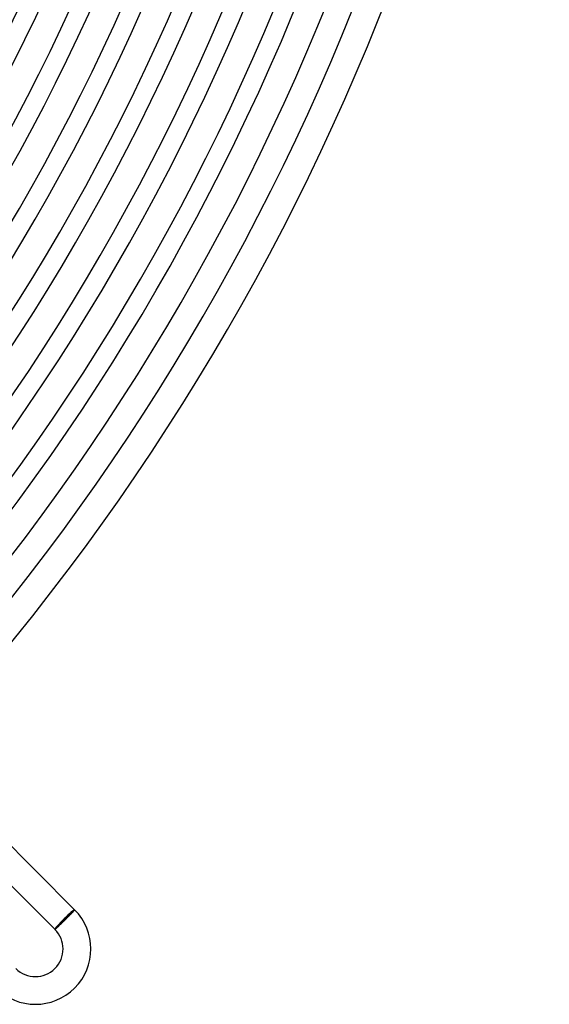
# Model space of a CAD drawing. Header units: millimetres. Extents: x -385 to 385, y -385 to 385.
# Tile 56 of 103: x 269 to 345, y -270 to -128. Entities that reach past the tile are written whole.
import ezdxf

# ---------------------------------------------------------------- set-up
doc = ezdxf.new("R2010")
doc.units = ezdxf.units.MM
doc.layers.add('HIDDEN', color=7, linetype='Continuous')
doc.layers.add('THICK', color=7, linetype='Continuous')

msp = doc.modelspace()

# ---------------------------------------------------------------- linework, layer by layer
at = {"layer": 'HIDDEN'}
for p, q in [((275.87, -257.37), (275.92, -257.31)), ((275.92, -257.31), (275.98, -257.26)), ((275.98, -257.26), (276.03, -257.21)), ((276.03, -257.21), (276.08, -257.15)), ((276.08, -257.15), (276.12, -257.1)), ((276.12, -257.1), (276.17, -257.06)), ((276.17, -257.06), (276.21, -257.01)), ((276.21, -257.01), (276.25, -256.97)), ((276.25, -256.97), (276.28, -256.93)), ((276.28, -256.93), (276.31, -256.89)), ((276.31, -256.89), (276.34, -256.86)), ((276.34, -256.86), (276.37, -256.83)), ((276.37, -256.83), (276.4, -256.8)), ((276.4, -256.8), (276.42, -256.77)), ((276.42, -256.77), (276.44, -256.75)), ((276.44, -256.75), (276.45, -256.73)), ((276.45, -256.73), (276.46, -256.71)), ((276.46, -256.71), (276.47, -256.7)), ((276.47, -256.7), (276.48, -256.69)), ((276.48, -256.69), (276.48, -256.68)), ((276.48, -256.68), (276.48, -256.68)), ((274.47, -258.76), (274.53, -258.71)), ((274.53, -258.71), (274.6, -258.65)), ((274.6, -258.65), (274.66, -258.59)), ((274.66, -258.59), (274.72, -258.53)), ((274.72, -258.53), (274.79, -258.46)), ((274.79, -258.46), (274.85, -258.4)), ((274.85, -258.4), (274.91, -258.34)), ((274.91, -258.34), (274.98, -258.27)), ((274.98, -258.27), (275.05, -258.21)), ((275.05, -258.21), (275.11, -258.14)), ((275.11, -258.14), (275.18, -258.07)), ((275.18, -258.07), (275.25, -258.01)), ((275.25, -258.01), (275.31, -257.94)), ((275.31, -257.94), (275.38, -257.87)), ((275.38, -257.87), (275.44, -257.81)), ((275.44, -257.81), (275.51, -257.74)), ((275.51, -257.74), (275.57, -257.68)), ((275.57, -257.68), (275.64, -257.61)), ((275.64, -257.61), (275.7, -257.55)), ((275.7, -257.55), (275.76, -257.49)), ((275.76, -257.49), (275.81, -257.43)), ((275.81, -257.43), (275.87, -257.37)), ((273.65, -259.51), (273.65, -259.51)), ((273.65, -259.51), (273.66, -259.51)), ((273.66, -259.51), (273.67, -259.5)), ((273.67, -259.5), (273.68, -259.49)), ((273.68, -259.49), (273.7, -259.48)), ((273.7, -259.48), (273.72, -259.47)), ((273.72, -259.47), (273.74, -259.45)), ((273.74, -259.45), (273.76, -259.43)), ((273.76, -259.43), (273.79, -259.4)), ((273.79, -259.4), (273.82, -259.38)), ((273.82, -259.38), (273.85, -259.35)), ((273.85, -259.35), (273.88, -259.32)), ((273.88, -259.32), (273.92, -259.29)), ((273.92, -259.29), (273.96, -259.25)), ((273.96, -259.25), (274, -259.21)), ((274, -259.21), (274.05, -259.17)), ((274.05, -259.17), (274.1, -259.12)), ((274.1, -259.12), (274.14, -259.08)), ((274.14, -259.08), (274.2, -259.03)), ((274.2, -259.03), (274.25, -258.98)), ((274.25, -258.98), (274.3, -258.93)), ((274.3, -258.93), (274.36, -258.88)), ((274.36, -258.88), (274.42, -258.82)), ((274.42, -258.82), (274.47, -258.76))]:
    msp.add_line(p, q, dxfattribs=at)
at = {"layer": 'THICK'}
for p, q in [((276.48, -256.68), (255.27, -235.47)), ((273.65, -259.51), (252.44, -238.29)), ((276.48, -256.68), (273.65, -259.51))]:
    msp.add_line(p, q, dxfattribs=at)
for centre, radius, start, end in [((0, 0), 326.5, 315.2365, 359.7635), ((0, 0), 333.25, 315.2122, 359.7878), ((0, 0), 269.75, 315.4248, 359.5752), ((0, 0), 272.5, 315.3931, 359.607), ((0, 0), 276.5, 315.4144, 359.5856), ((0, 0), 279.25, 315.3755, 359.6245), ((0, 0), 283.25, 315.4046, 359.5954), ((0, 0), 286, 315.3575, 359.6425), ((0, 0), 290, 315.3951, 359.6048), ((0, 0), 292.75, 315.3391, 359.6609), ((0, 0), 296.75, 315.3862, 359.6138), ((0, 0), 299.5, 315.3202, 359.6798), ((0, 0), 303.5, 315.3776, 359.6224), ((0, 0), 306.25, 315.3007, 359.6993), ((0, 0), 310.25, 315.3693, 359.6307), ((0, 0), 313, 315.2804, 359.7197), ((0, 0), 317, 315.3615, 359.6385), ((0, 0), 319.75, 315.259, 359.741), ((0, 0), 323.75, 315.3539, 359.646), ((0, 0), 330.5, 315.3467, 359.6533), ((0, 0), 337.25, 315.3398, 359.6602), ((0, 0), 341, 315.3083, 359.6917), ((0, 0), 345, 315.3322, 359.6679), ((270.82, -262.34), 8, 225, 45), ((270.82, -262.34), 4, 225, 45)]:
    msp.add_arc(centre, radius, start, end, dxfattribs=at)
for major_axis, start_param, end_param in [((-1.34, -1.34), 3.141593, 6.283185), ((-1.41, -1.41), 3.141593, 4.712389), ((-1.41, -1.41), -1.570796, 0)]:
    msp.add_ellipse((275.06, -258.09), major_axis=major_axis, ratio=0.066519, start_param=start_param, end_param=end_param, dxfattribs=at)

doc.saveas('drawing.dxf')
